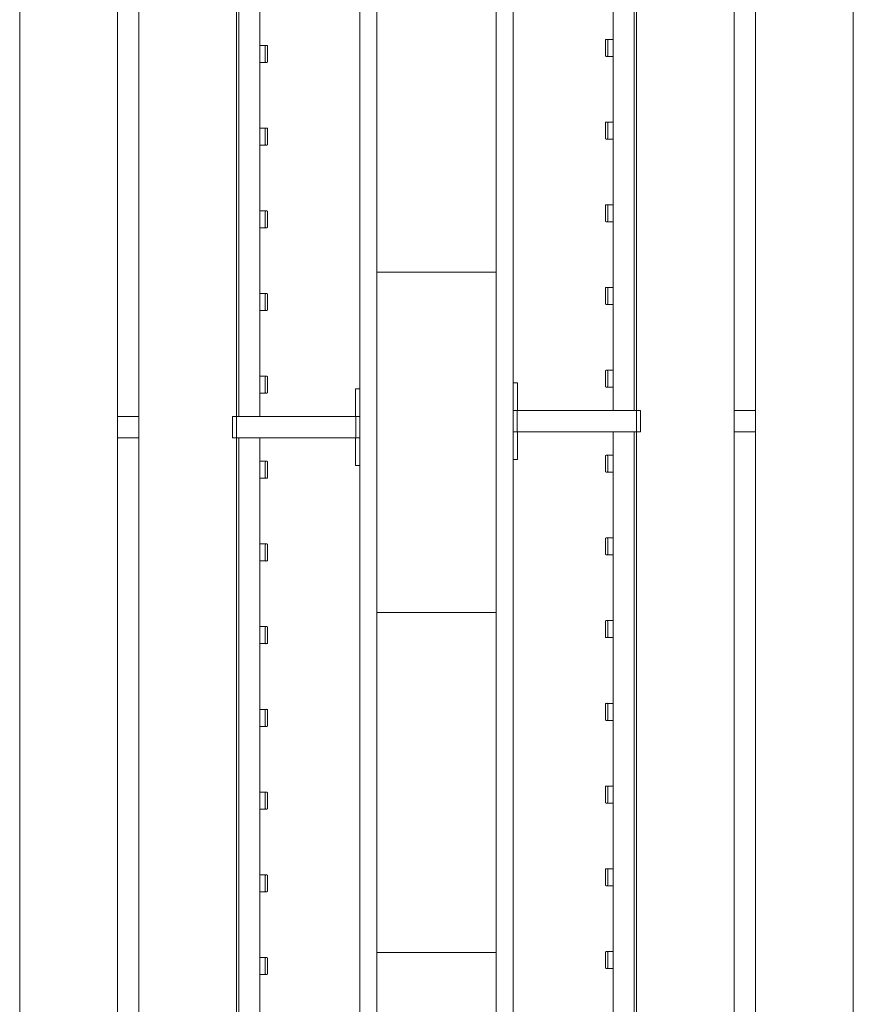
# Model space of a CAD drawing. Header units: millimetres. Extents: x 2016 to 102618, y -16590 to 68005.
# Tile 205 of 256: x 82010 to 82990, y 23390 to 24547. Entities that reach past the tile are written whole.
import ezdxf

# ---------------------------------------------------------------- set-up
doc = ezdxf.new("R2010")
doc.units = ezdxf.units.MM
for name, color, linetype, lineweight in [('A-WALL', 113, 'Continuous', 13), ('A-WALL-FNSH', 113, 'Continuous', 25), ('A-WALL-PATT', 111, 'Continuous', 25), ('I-FURN', 30, 'Continuous', 13)]:
    doc.layers.add(name, color=color, linetype=linetype, lineweight=lineweight)

# ---------------------------------------------------------------- blocks, each defined once
blk = doc.blocks.new('79_VCS_FU_zitbank_kleedkamers - 79_VCS_FU_zitbank_kleedkamers-V7-00 Begane grond')
at = {"layer": 'I-FURN'}
for p, q in [((1180, 0), (1180, -5.1)), ((1180, -5.1), (1212.5, -5.1)), ((1212.5, -5), (1212.5, 0)), ((1237.5, 0), (1212.5, 0)), ((1212.5, -145), (1212.5, -5)), ((1237.5, -5), (1212.5, -5)), ((1237.5, 0), (1237.5, -5)), ((1237.5, -5), (1237.5, -145)), ((1237.5, -5.1), (1270, -5.1)), ((1270, -5.1), (1270, 0)), ((776.1, -110.5), (776.1, -109.5)), ((776.1, -110.7), (776.1, -116.5)), ((795.1, -108.5), (777.1, -108.5)), ((777.1, -111.5), (795.1, -111.5)), ((796.1, -109.5), (796.1, -110.5)), ((796.1, -116.5), (796.1, -110.8)), ((873.3, -110.5), (873.3, -109.5)), ((873.3, -110.7), (873.3, -116.5)), ((892.4, -108.5), (874.3, -108.5)), ((874.3, -111.5), (892.4, -111.5)), ((893.3, -109.5), (893.3, -110.5)), ((893.3, -116.5), (893.3, -110.8)), ((970.6, -110.5), (970.6, -109.5)), ((970.6, -110.7), (970.6, -116.5)), ((989.6, -108.5), (971.5, -108.5)), ((971.6, -111.5), (989.6, -111.5)), ((990.6, -109.5), (990.6, -110.5)), ((990.6, -116.5), (990.6, -110.8)), ((1067.8, -110.5), (1067.8, -109.5)), ((1067.8, -110.7), (1067.8, -116.5)), ((1086.8, -108.5), (1068.8, -108.5)), ((1068.8, -111.5), (1086.8, -111.5)), ((1087.8, -109.5), (1087.8, -110.5)), ((1087.8, -116.5), (1087.8, -110.8)), ((1165, -110.5), (1165, -109.5)), ((1165, -110.7), (1165, -116.5)), ((1184, -108.5), (1166, -108.5)), ((1166, -111.5), (1184, -111.5)), ((1185, -109.5), (1185, -110.5)), ((1185, -116.5), (1185, -110.8)), ((1265, -110.5), (1265, -109.5)), ((1265, -110.7), (1265, -116.5)), ((1284, -108.5), (1266, -108.5)), ((1266, -111.5), (1284, -111.5)), ((1285, -109.5), (1285, -110.5)), ((1285, -116.5), (1285, -110.8)), ((1362.2, -110.5), (1362.2, -109.5)), ((1362.2, -110.7), (1362.2, -116.5)), ((1381.3, -108.5), (1363.2, -108.5)), ((1363.2, -111.5), (1381.3, -111.5)), ((1382.2, -109.5), (1382.2, -110.5)), ((1382.2, -116.5), (1382.2, -110.8)), ((1459.4, -110.5), (1459.4, -109.5)), ((1459.4, -110.7), (1459.4, -116.5)), ((1478.5, -108.5), (1460.4, -108.5)), ((1460.4, -111.5), (1478.5, -111.5)), ((1479.4, -109.5), (1479.4, -110.5)), ((1479.4, -116.5), (1479.4, -110.8)), ((1556.7, -110.5), (1556.7, -109.5)), ((1556.7, -110.7), (1556.7, -116.5)), ((1575.7, -108.5), (1557.6, -108.5)), ((1557.7, -111.5), (1575.7, -111.5)), ((1576.7, -109.5), (1576.7, -110.5)), ((1576.7, -116.5), (1576.7, -110.8)), ((1653.9, -110.5), (1653.9, -109.5)), ((1653.9, -110.7), (1653.9, -116.5)), ((1672.9, -108.5), (1654.9, -108.5)), ((1654.9, -111.5), (1672.9, -111.5)), ((1673.9, -109.5), (1673.9, -110.5)), ((1673.9, -116.5), (1673.9, -110.8)), ((1751.1, -110.5), (1751.1, -109.5)), ((1751.1, -110.7), (1751.1, -116.5)), ((1770.1, -108.5), (1752.1, -108.5)), ((1752.1, -111.5), (1770.1, -111.5)), ((1771.1, -109.5), (1771.1, -110.5)), ((1771.1, -116.5), (1771.1, -110.8)), ((1848.3, -110.5), (1848.3, -109.5)), ((1848.3, -110.7), (1848.3, -116.5)), ((1867.4, -108.5), (1849.3, -108.5)), ((1849.3, -111.5), (1867.4, -111.5)), ((1868.3, -109.5), (1868.3, -110.5)), ((1868.3, -116.5), (1868.3, -110.8)), ((262.5, -117.5), (1212.5, -117.5)), ((1237.5, -117.5), (2187.5, -117.5)), ((1212.5, -142.5), (262.5, -142.5)), ((1212.5, -145), (262.5, -145)), ((1212.5, -150), (1212.5, -145)), ((1237.5, -145), (1212.5, -145)), ((1237.5, -145), (1212.5, -145)), ((1237.5, -150), (1212.5, -150)), ((2187.5, -142.5), (1237.5, -142.5)), ((1237.5, -145), (1237.5, -150)), ((2187.5, -145), (1237.5, -145)), ((50, -260), (8250, -260)), ((1212.5, -285.2), (1212.5, -259.8)), ((1237.5, -259.8), (1237.5, -285.2)), ((8250, -285), (50, -285)), ((50, -400), (8250, -400))]:
    blk.add_line(p, q, dxfattribs=at)
at = {"layer": 'I-FURN', "flags": 128}
for points in [[(776.1, -117.5), (776.1, -117.4), (776.1, -117.3), (776.1, -117.2), (776.1, -117.1), (776.1, -117), (776.1, -117), (776.1, -116.9), (776.1, -116.8), (776.1, -116.7), (776.1, -116.6), (776.1, -116.5), (776.1, -116.4), (776.1, -116.3), (776.1, -116.3), (776.1, -116.2), (776.1, -116.1), (776.1, -116), (776.1, -116), (776.1, -115.9), (776.1, -115.8), (776.1, -115.8), (776.1, -115.7), (776.1, -115.7)], [(796.1, -115.7), (796.1, -115.7), (796.1, -115.8), (796.1, -115.8), (796.1, -115.9), (796.1, -116), (796.1, -116.1), (796.1, -116.1), (796.1, -116.2), (796.1, -116.3), (796.1, -116.4), (796.1, -116.4), (796.1, -116.5), (796.1, -116.6), (796.1, -116.7), (796.1, -116.8), (796.1, -116.9), (796.1, -117), (796.1, -117.1), (796.1, -117.2), (796.1, -117.3), (796.1, -117.4), (796.1, -117.5)], [(873.3, -117.5), (873.3, -117.4), (873.3, -117.3), (873.3, -117.2), (873.3, -117.1), (873.3, -117), (873.3, -117), (873.3, -116.9), (873.3, -116.8), (873.3, -116.7), (873.3, -116.6), (873.3, -116.5), (873.3, -116.4), (873.3, -116.3), (873.3, -116.3), (873.3, -116.2), (873.3, -116.1), (873.3, -116), (873.3, -116), (873.3, -115.9), (873.3, -115.8), (873.3, -115.8), (873.3, -115.7), (873.3, -115.7)], [(893.3, -115.7), (893.3, -115.7), (893.3, -115.8), (893.3, -115.8), (893.3, -115.9), (893.3, -116), (893.3, -116.1), (893.3, -116.1), (893.3, -116.2), (893.3, -116.3), (893.3, -116.4), (893.3, -116.4), (893.3, -116.5), (893.3, -116.6), (893.3, -116.7), (893.3, -116.8), (893.3, -116.9), (893.3, -117), (893.3, -117.1), (893.3, -117.2), (893.3, -117.3), (893.3, -117.4), (893.3, -117.5)], [(970.6, -117.5), (970.6, -117.4), (970.6, -117.3), (970.6, -117.2), (970.6, -117.1), (970.6, -117), (970.6, -117), (970.6, -116.9), (970.6, -116.8), (970.6, -116.7), (970.6, -116.6), (970.6, -116.5), (970.6, -116.4), (970.6, -116.3), (970.6, -116.3), (970.6, -116.2), (970.6, -116.1), (970.6, -116), (970.6, -116), (970.6, -115.9), (970.6, -115.8), (970.6, -115.8), (970.6, -115.7), (970.6, -115.7)], [(990.6, -115.7), (990.6, -115.7), (990.6, -115.8), (990.6, -115.8), (990.6, -115.9), (990.6, -116), (990.6, -116.1), (990.6, -116.1), (990.6, -116.2), (990.6, -116.3), (990.6, -116.4), (990.6, -116.4), (990.6, -116.5), (990.6, -116.6), (990.6, -116.7), (990.6, -116.8), (990.6, -116.9), (990.6, -117), (990.6, -117.1), (990.6, -117.2), (990.6, -117.3), (990.6, -117.4), (990.6, -117.5)], [(1067.8, -117.5), (1067.8, -117.4), (1067.8, -117.3), (1067.8, -117.2), (1067.8, -117.1), (1067.8, -117), (1067.8, -117), (1067.8, -116.9), (1067.8, -116.8), (1067.8, -116.7), (1067.8, -116.6), (1067.8, -116.5), (1067.8, -116.4), (1067.8, -116.3), (1067.8, -116.3), (1067.8, -116.2), (1067.8, -116.1), (1067.8, -116), (1067.8, -116), (1067.8, -115.9), (1067.8, -115.8), (1067.8, -115.8), (1067.8, -115.7), (1067.8, -115.7)], [(1087.8, -115.7), (1087.8, -115.7), (1087.8, -115.8), (1087.8, -115.8), (1087.8, -115.9), (1087.8, -116), (1087.8, -116.1), (1087.8, -116.1), (1087.8, -116.2), (1087.8, -116.3), (1087.8, -116.4), (1087.8, -116.4), (1087.8, -116.5), (1087.8, -116.6), (1087.8, -116.7), (1087.8, -116.8), (1087.8, -116.9), (1087.8, -117), (1087.8, -117.1), (1087.8, -117.2), (1087.8, -117.3), (1087.8, -117.4), (1087.8, -117.5)], [(1165, -117.5), (1165, -117.4), (1165, -117.3), (1165, -117.2), (1165, -117.1), (1165, -117), (1165, -117), (1165, -116.9), (1165, -116.8), (1165, -116.7), (1165, -116.6), (1165, -116.5), (1165, -116.4), (1165, -116.3), (1165, -116.3), (1165, -116.2), (1165, -116.1), (1165, -116), (1165, -116), (1165, -115.9), (1165, -115.8), (1165, -115.8), (1165, -115.7), (1165, -115.7)], [(1185, -115.7), (1185, -115.7), (1185, -115.8), (1185, -115.8), (1185, -115.9), (1185, -116), (1185, -116.1), (1185, -116.1), (1185, -116.2), (1185, -116.3), (1185, -116.4), (1185, -116.4), (1185, -116.5), (1185, -116.6), (1185, -116.7), (1185, -116.8), (1185, -116.9), (1185, -117), (1185, -117.1), (1185, -117.2), (1185, -117.3), (1185, -117.4), (1185, -117.5)], [(1265, -117.5), (1265, -117.4), (1265, -117.3), (1265, -117.2), (1265, -117.1), (1265, -117), (1265, -117), (1265, -116.9), (1265, -116.8), (1265, -116.7), (1265, -116.6), (1265, -116.5), (1265, -116.4), (1265, -116.3), (1265, -116.3), (1265, -116.2), (1265, -116.1), (1265, -116), (1265, -116), (1265, -115.9), (1265, -115.8), (1265, -115.8), (1265, -115.7), (1265, -115.7)], [(1285, -115.7), (1285, -115.7), (1285, -115.8), (1285, -115.8), (1285, -115.9), (1285, -116), (1285, -116.1), (1285, -116.1), (1285, -116.2), (1285, -116.3), (1285, -116.4), (1285, -116.4), (1285, -116.5), (1285, -116.6), (1285, -116.7), (1285, -116.8), (1285, -116.9), (1285, -117), (1285, -117.1), (1285, -117.2), (1285, -117.3), (1285, -117.4), (1285, -117.5)], [(1362.2, -117.5), (1362.2, -117.4), (1362.2, -117.3), (1362.2, -117.2), (1362.2, -117.1), (1362.2, -117), (1362.2, -117), (1362.2, -116.9), (1362.2, -116.8), (1362.2, -116.7), (1362.2, -116.6), (1362.2, -116.5), (1362.2, -116.4), (1362.2, -116.3), (1362.2, -116.3), (1362.2, -116.2), (1362.2, -116.1), (1362.2, -116), (1362.2, -116), (1362.2, -115.9), (1362.2, -115.8), (1362.2, -115.8), (1362.2, -115.7), (1362.2, -115.7)], [(1382.2, -115.7), (1382.2, -115.7), (1382.2, -115.8), (1382.2, -115.8), (1382.2, -115.9), (1382.2, -116), (1382.2, -116.1), (1382.2, -116.1), (1382.2, -116.2), (1382.2, -116.3), (1382.2, -116.4), (1382.2, -116.4), (1382.2, -116.5), (1382.2, -116.6), (1382.2, -116.7), (1382.2, -116.8), (1382.2, -116.9), (1382.2, -117), (1382.2, -117.1), (1382.2, -117.2), (1382.2, -117.3), (1382.2, -117.4), (1382.2, -117.5)], [(1459.4, -117.5), (1459.4, -117.4), (1459.4, -117.3), (1459.4, -117.2), (1459.4, -117.1), (1459.4, -117), (1459.4, -117), (1459.4, -116.9), (1459.4, -116.8), (1459.4, -116.7), (1459.4, -116.6), (1459.4, -116.5), (1459.4, -116.4), (1459.4, -116.3), (1459.4, -116.3), (1459.4, -116.2), (1459.4, -116.1), (1459.4, -116), (1459.4, -116), (1459.4, -115.9), (1459.4, -115.8), (1459.4, -115.8), (1459.4, -115.7), (1459.4, -115.7)], [(1479.4, -115.7), (1479.4, -115.7), (1479.4, -115.8), (1479.4, -115.8), (1479.4, -115.9), (1479.4, -116), (1479.4, -116.1), (1479.4, -116.1), (1479.4, -116.2), (1479.4, -116.3), (1479.4, -116.4), (1479.4, -116.4), (1479.4, -116.5), (1479.4, -116.6), (1479.4, -116.7), (1479.4, -116.8), (1479.4, -116.9), (1479.4, -117), (1479.4, -117.1), (1479.4, -117.2), (1479.4, -117.3), (1479.4, -117.4), (1479.4, -117.5)], [(1556.7, -117.5), (1556.7, -117.4), (1556.7, -117.3), (1556.7, -117.2), (1556.7, -117.1), (1556.7, -117), (1556.7, -117), (1556.7, -116.9), (1556.7, -116.8), (1556.7, -116.7), (1556.7, -116.6), (1556.7, -116.5), (1556.7, -116.4), (1556.7, -116.3), (1556.7, -116.3), (1556.7, -116.2), (1556.7, -116.1), (1556.7, -116), (1556.7, -116), (1556.7, -115.9), (1556.7, -115.8), (1556.7, -115.8), (1556.7, -115.7), (1556.7, -115.7)], [(1576.7, -115.7), (1576.7, -115.7), (1576.7, -115.8), (1576.7, -115.8), (1576.7, -115.9), (1576.7, -116), (1576.7, -116.1), (1576.7, -116.1), (1576.7, -116.2), (1576.7, -116.3), (1576.7, -116.4), (1576.7, -116.4), (1576.7, -116.5), (1576.7, -116.6), (1576.7, -116.7), (1576.7, -116.8), (1576.7, -116.9), (1576.7, -117), (1576.7, -117.1), (1576.7, -117.2), (1576.7, -117.3), (1576.7, -117.4), (1576.7, -117.5)], [(1653.9, -117.5), (1653.9, -117.4), (1653.9, -117.3), (1653.9, -117.2), (1653.9, -117.1), (1653.9, -117), (1653.9, -117), (1653.9, -116.9), (1653.9, -116.8), (1653.9, -116.7), (1653.9, -116.6), (1653.9, -116.5), (1653.9, -116.4), (1653.9, -116.3), (1653.9, -116.3), (1653.9, -116.2), (1653.9, -116.1), (1653.9, -116), (1653.9, -116), (1653.9, -115.9), (1653.9, -115.8), (1653.9, -115.8), (1653.9, -115.7), (1653.9, -115.7)], [(1673.9, -115.7), (1673.9, -115.7), (1673.9, -115.8), (1673.9, -115.8), (1673.9, -115.9), (1673.9, -116), (1673.9, -116.1), (1673.9, -116.1), (1673.9, -116.2), (1673.9, -116.3), (1673.9, -116.4), (1673.9, -116.4), (1673.9, -116.5), (1673.9, -116.6), (1673.9, -116.7), (1673.9, -116.8), (1673.9, -116.9), (1673.9, -117), (1673.9, -117.1), (1673.9, -117.2), (1673.9, -117.3), (1673.9, -117.4), (1673.9, -117.5)], [(1751.1, -117.5), (1751.1, -117.4), (1751.1, -117.3), (1751.1, -117.2), (1751.1, -117.1), (1751.1, -117), (1751.1, -117), (1751.1, -116.9), (1751.1, -116.8), (1751.1, -116.7), (1751.1, -116.6), (1751.1, -116.5), (1751.1, -116.4), (1751.1, -116.3), (1751.1, -116.3), (1751.1, -116.2), (1751.1, -116.1), (1751.1, -116), (1751.1, -116), (1751.1, -115.9), (1751.1, -115.8), (1751.1, -115.8), (1751.1, -115.7), (1751.1, -115.7)], [(1771.1, -115.7), (1771.1, -115.7), (1771.1, -115.8), (1771.1, -115.8), (1771.1, -115.9), (1771.1, -116), (1771.1, -116.1), (1771.1, -116.1), (1771.1, -116.2), (1771.1, -116.3), (1771.1, -116.4), (1771.1, -116.4), (1771.1, -116.5), (1771.1, -116.6), (1771.1, -116.7), (1771.1, -116.8), (1771.1, -116.9), (1771.1, -117), (1771.1, -117.1), (1771.1, -117.2), (1771.1, -117.3), (1771.1, -117.4), (1771.1, -117.5)], [(1848.3, -117.5), (1848.3, -117.4), (1848.3, -117.3), (1848.3, -117.2), (1848.3, -117.1), (1848.3, -117), (1848.3, -117), (1848.3, -116.9), (1848.3, -116.8), (1848.3, -116.7), (1848.3, -116.6), (1848.3, -116.5), (1848.3, -116.4), (1848.3, -116.3), (1848.3, -116.3), (1848.3, -116.2), (1848.3, -116.1), (1848.3, -116), (1848.3, -116), (1848.3, -115.9), (1848.3, -115.8), (1848.3, -115.8), (1848.3, -115.7), (1848.3, -115.7)], [(1868.3, -115.7), (1868.3, -115.7), (1868.3, -115.8), (1868.3, -115.8), (1868.3, -115.9), (1868.3, -116), (1868.3, -116.1), (1868.3, -116.1), (1868.3, -116.2), (1868.3, -116.3), (1868.3, -116.4), (1868.3, -116.4), (1868.3, -116.5), (1868.3, -116.6), (1868.3, -116.7), (1868.3, -116.8), (1868.3, -116.9), (1868.3, -117), (1868.3, -117.1), (1868.3, -117.2), (1868.3, -117.3), (1868.3, -117.4), (1868.3, -117.5)]]:
    blk.add_lwpolyline(points, dxfattribs=at)
at = {"layer": 'I-FURN'}
for centre, radius, start, end in [((777.1, -109.5), 0.978, 90, 180), ((777.1, -110.5), 1, 180, 270), ((795.1, -109.5), 0.966, 0, 90), ((795.1, -110.5), 0.962, 270, 360), ((874.3, -109.5), 0.978, 90, 180), ((874.3, -110.5), 1, 180, 270), ((892.4, -109.5), 0.966, 0, 90), ((892.4, -110.5), 0.962, 270, 360), ((971.5, -109.5), 0.978, 90, 180), ((971.6, -110.5), 1, 180, 270), ((989.6, -109.5), 0.966, 0, 90), ((989.6, -110.5), 0.962, 270, 360), ((1068.8, -109.5), 0.978, 90, 180), ((1068.8, -110.5), 1, 180, 270), ((1086.8, -109.5), 0.966, 0, 90), ((1086.8, -110.5), 0.962, 270, 360), ((1166, -109.5), 0.978, 90, 180), ((1166, -110.5), 1, 180, 270), ((1184, -109.5), 0.966, 0, 90), ((1184, -110.5), 0.962, 270, 360), ((1266, -109.5), 0.978, 90, 180), ((1266, -110.5), 1, 180, 270), ((1284, -109.5), 0.966, 0, 90), ((1284, -110.5), 0.962, 270, 360), ((1363.2, -109.5), 0.978, 90, 180), ((1363.2, -110.5), 1, 180, 270), ((1381.3, -109.5), 0.966, 0, 90), ((1381.3, -110.5), 0.962, 270, 360), ((1460.4, -109.5), 0.978, 90, 180), ((1460.4, -110.5), 1, 180, 270), ((1478.5, -109.5), 0.966, 0, 90), ((1478.5, -110.5), 0.962, 270, 360), ((1557.6, -109.5), 0.978, 90, 180), ((1557.7, -110.5), 1, 180, 270), ((1575.7, -109.5), 0.966, 0, 90), ((1575.7, -110.5), 0.962, 270, 360), ((1654.9, -109.5), 0.978, 90, 180), ((1654.9, -110.5), 1, 180, 270), ((1672.9, -109.5), 0.966, 0, 90), ((1672.9, -110.5), 0.962, 270, 360), ((1752.1, -109.5), 0.978, 90, 180), ((1752.1, -110.5), 1, 180, 270), ((1770.1, -109.5), 0.966, 0, 90), ((1770.1, -110.5), 0.962, 270, 360), ((1849.3, -109.5), 0.978, 90, 180), ((1849.3, -110.5), 1, 180, 270), ((1867.4, -109.5), 0.966, 0, 90), ((1867.4, -110.5), 0.962, 270, 360)]:
    blk.add_arc(centre, radius, start, end, dxfattribs=at)
for centre, major_axis, start_param, end_param in [((777.1, -109.5), (0.978, 0), 1.570796, 3.140513), ((777.1, -110.5), (1, 0), 3.142593, 4.712389), ((795.1, -109.5), (0.966, 0), 0.001117, 1.570796), ((795.1, -110.5), (0.962, 0), 4.712389, 6.282063), ((874.3, -109.5), (0.978, 0), 1.570796, 3.140513), ((874.3, -110.5), (1, 0), 3.142593, 4.712389), ((892.4, -109.5), (-0.966, 0), 3.14271, 4.712389), ((892.4, -110.5), (0.962, 0), 4.712389, 6.282063), ((971.5, -109.5), (0.978, 0), 1.570796, 3.140513), ((971.6, -110.5), (1, 0), 3.142593, 4.712389), ((989.6, -109.5), (0.966, 0), 0.001117, 1.570796), ((989.6, -110.5), (0.962, 0), 4.712389, 6.282063), ((1068.8, -109.5), (0.978, 0), 1.570796, 3.140513), ((1068.8, -110.5), (1, 0), 3.142593, 4.712389), ((1086.8, -109.5), (-0.966, 0), 3.14271, 4.712389), ((1086.8, -110.5), (0.962, 0), 4.712389, 6.282063), ((1166, -109.5), (0.978, 0), 1.570796, 3.140513), ((1166, -110.5), (1, 0), 3.142593, 4.712389), ((1184, -109.5), (0.966, 0), 0.001117, 1.570796), ((1184, -110.5), (0.962, 0), 4.712389, 6.282063), ((1266, -109.5), (0.978, 0), 1.570796, 3.140513), ((1266, -110.5), (1, 0), 3.142593, 4.712389), ((1284, -109.5), (-0.966, 0), 3.14271, 4.712389), ((1284, -110.5), (0.962, 0), 4.712389, 6.282063), ((1363.2, -109.5), (0.978, 0), 1.570796, 3.140513), ((1363.2, -110.5), (1, 0), 3.142593, 4.712389), ((1381.3, -109.5), (-0.966, 0), 3.14271, 4.712389), ((1381.3, -110.5), (0.962, 0), 4.712389, 6.282063), ((1460.4, -109.5), (0.978, 0), 1.570796, 3.140513), ((1460.4, -110.5), (1, 0), 3.142593, 4.712389), ((1478.5, -109.5), (0.966, 0), 0.001117, 1.570796), ((1478.5, -110.5), (0.962, 0), 4.712389, 6.282063), ((1557.6, -109.5), (0.978, 0), 1.570796, 3.140513), ((1557.7, -110.5), (1, 0), 3.142593, 4.712389), ((1575.7, -109.5), (-0.966, 0), 3.14271, 4.712389), ((1575.7, -110.5), (0.962, 0), 4.712389, 6.282063), ((1654.9, -109.5), (0.978, 0), 1.570796, 3.140513), ((1654.9, -110.5), (1, 0), 3.142593, 4.712389), ((1672.9, -109.5), (-0.966, 0), 3.14271, 4.712389), ((1672.9, -110.5), (0.962, 0), 4.712389, 6.282063), ((1752.1, -109.5), (0.978, 0), 1.570796, 3.140513), ((1752.1, -110.5), (1, 0), 3.142593, 4.712389), ((1770.1, -109.5), (-0.966, 0), 3.14271, 4.712389), ((1770.1, -110.5), (0.962, 0), 4.712389, 6.282063), ((1849.3, -109.5), (0.978, 0), 1.570796, 3.140513), ((1849.3, -110.5), (1, 0), 3.142593, 4.712389), ((1867.4, -109.5), (-0.966, 0), 3.14271, 4.712389), ((1867.4, -110.5), (0.962, 0), 4.712389, 6.282063)]:
    blk.add_ellipse(centre, major_axis=major_axis, ratio=0.997927, start_param=start_param, end_param=end_param, dxfattribs=at)
blk = doc.blocks.new('79_VCS_FU_zitbank_kleedkamers - 79_VCS_FU_zitbank_kleedkamers-4609168-00 Begane grond')
at = {"layer": 'I-FURN'}
for p, q in [((7030, 0), (7030, -5.1)), ((7030, -5.1), (7062.5, -5.1)), ((7062.5, -5), (7062.5, 0)), ((7087.5, 0), (7062.5, 0)), ((7062.5, -145), (7062.5, -5)), ((7087.5, -5), (7062.5, -5)), ((7087.5, 0), (7087.5, -5)), ((7087.5, -5), (7087.5, -145)), ((7087.5, -5.1), (7120, -5.1)), ((7120, -5.1), (7120, 0)), ((6431.7, -110.5), (6431.7, -109.5)), ((6431.7, -110.7), (6431.7, -116.5)), ((6450.7, -108.5), (6432.6, -108.5)), ((6432.7, -111.5), (6450.7, -111.5)), ((6451.7, -109.5), (6451.7, -110.5)), ((6451.7, -116.5), (6451.7, -110.8)), ((6528.9, -110.5), (6528.9, -109.5)), ((6528.9, -110.7), (6528.9, -116.5)), ((6547.9, -108.5), (6529.9, -108.5)), ((6529.9, -111.5), (6547.9, -111.5)), ((6548.9, -109.5), (6548.9, -110.5)), ((6548.9, -116.5), (6548.9, -110.8)), ((6626.1, -110.5), (6626.1, -109.5)), ((6626.1, -110.7), (6626.1, -116.5)), ((6645.1, -108.5), (6627.1, -108.5)), ((6627.1, -111.5), (6645.1, -111.5)), ((6646.1, -109.5), (6646.1, -110.5)), ((6646.1, -116.5), (6646.1, -110.8)), ((6723.3, -110.5), (6723.3, -109.5)), ((6723.3, -110.7), (6723.3, -116.5)), ((6742.4, -108.5), (6724.3, -108.5)), ((6724.3, -111.5), (6742.4, -111.5)), ((6743.3, -109.5), (6743.3, -110.5)), ((6743.3, -116.5), (6743.3, -110.8)), ((6820.6, -110.5), (6820.6, -109.5)), ((6820.6, -110.7), (6820.6, -116.5)), ((6839.6, -108.5), (6821.5, -108.5)), ((6821.6, -111.5), (6839.6, -111.5)), ((6840.6, -109.5), (6840.6, -110.5)), ((6840.6, -116.5), (6840.6, -110.8)), ((6917.8, -110.5), (6917.8, -109.5)), ((6917.8, -110.7), (6917.8, -116.5)), ((6936.8, -108.5), (6918.8, -108.5)), ((6918.8, -111.5), (6936.8, -111.5)), ((6937.8, -109.5), (6937.8, -110.5)), ((6937.8, -116.5), (6937.8, -110.8)), ((7015, -110.5), (7015, -109.5)), ((7015, -110.7), (7015, -116.5)), ((7034, -108.5), (7016, -108.5)), ((7016, -111.5), (7034, -111.5)), ((7035, -109.5), (7035, -110.5)), ((7035, -116.5), (7035, -110.8)), ((7115, -110.5), (7115, -109.5)), ((7115, -110.7), (7115, -116.5)), ((7134, -108.5), (7116, -108.5)), ((7116, -111.5), (7134, -111.5)), ((7135, -109.5), (7135, -110.5)), ((7135, -116.5), (7135, -110.8)), ((7212.2, -110.5), (7212.2, -109.5)), ((7212.2, -110.7), (7212.2, -116.5)), ((7231.3, -108.5), (7213.2, -108.5)), ((7213.2, -111.5), (7231.3, -111.5)), ((7232.2, -109.5), (7232.2, -110.5)), ((7232.2, -116.5), (7232.2, -110.8)), ((7309.4, -110.5), (7309.4, -109.5)), ((7309.4, -110.7), (7309.4, -116.5)), ((7328.5, -108.5), (7310.4, -108.5)), ((7310.4, -111.5), (7328.5, -111.5)), ((7329.4, -109.5), (7329.4, -110.5)), ((7329.4, -116.5), (7329.4, -110.8)), ((7406.7, -110.5), (7406.7, -109.5)), ((7406.7, -110.7), (7406.7, -116.5)), ((7425.7, -108.5), (7407.6, -108.5)), ((7407.7, -111.5), (7425.7, -111.5)), ((7426.7, -109.5), (7426.7, -110.5)), ((7426.7, -116.5), (7426.7, -110.8)), ((7503.9, -110.5), (7503.9, -109.5)), ((7503.9, -110.7), (7503.9, -116.5)), ((7522.9, -108.5), (7504.9, -108.5)), ((7504.9, -111.5), (7522.9, -111.5)), ((7523.9, -109.5), (7523.9, -110.5)), ((7523.9, -116.5), (7523.9, -110.8)), ((6112.5, -117.5), (7062.5, -117.5)), ((7087.5, -117.5), (8037.5, -117.5)), ((7062.5, -142.5), (6112.5, -142.5)), ((7062.5, -145), (6112.5, -145)), ((7062.5, -150), (7062.5, -145)), ((7087.5, -145), (7062.5, -145)), ((7087.5, -145), (7062.5, -145)), ((7087.5, -150), (7062.5, -150)), ((8037.5, -142.5), (7087.5, -142.5)), ((7087.5, -145), (7087.5, -150)), ((8037.5, -145), (7087.5, -145)), ((50, -260), (8250, -260)), ((7062.5, -285.2), (7062.5, -259.8)), ((7087.5, -259.8), (7087.5, -285.2)), ((8250, -285), (50, -285)), ((50, -400), (8250, -400))]:
    blk.add_line(p, q, dxfattribs=at)
at = {"layer": 'I-FURN', "flags": 128}
for points in [[(6431.7, -117.5), (6431.7, -117.4), (6431.7, -117.3), (6431.7, -117.2), (6431.7, -117.1), (6431.7, -117), (6431.7, -117), (6431.7, -116.9), (6431.7, -116.8), (6431.7, -116.7), (6431.7, -116.6), (6431.7, -116.5), (6431.7, -116.4), (6431.7, -116.3), (6431.7, -116.3), (6431.7, -116.2), (6431.7, -116.1), (6431.7, -116), (6431.7, -116), (6431.7, -115.9), (6431.7, -115.8), (6431.7, -115.8), (6431.7, -115.7), (6431.7, -115.7)], [(6451.7, -115.7), (6451.7, -115.7), (6451.7, -115.8), (6451.7, -115.8), (6451.7, -115.9), (6451.7, -116), (6451.7, -116.1), (6451.7, -116.1), (6451.7, -116.2), (6451.7, -116.3), (6451.7, -116.4), (6451.7, -116.4), (6451.7, -116.5), (6451.7, -116.6), (6451.7, -116.7), (6451.7, -116.8), (6451.7, -116.9), (6451.7, -117), (6451.7, -117.1), (6451.7, -117.2), (6451.7, -117.3), (6451.7, -117.4), (6451.7, -117.5)], [(6528.9, -117.5), (6528.9, -117.4), (6528.9, -117.3), (6528.9, -117.2), (6528.9, -117.1), (6528.9, -117), (6528.9, -117), (6528.9, -116.9), (6528.9, -116.8), (6528.9, -116.7), (6528.9, -116.6), (6528.9, -116.5), (6528.9, -116.4), (6528.9, -116.3), (6528.9, -116.3), (6528.9, -116.2), (6528.9, -116.1), (6528.9, -116), (6528.9, -116), (6528.9, -115.9), (6528.9, -115.8), (6528.9, -115.8), (6528.9, -115.7), (6528.9, -115.7)], [(6548.9, -115.7), (6548.9, -115.7), (6548.9, -115.8), (6548.9, -115.8), (6548.9, -115.9), (6548.9, -116), (6548.9, -116.1), (6548.9, -116.1), (6548.9, -116.2), (6548.9, -116.3), (6548.9, -116.4), (6548.9, -116.4), (6548.9, -116.5), (6548.9, -116.6), (6548.9, -116.7), (6548.9, -116.8), (6548.9, -116.9), (6548.9, -117), (6548.9, -117.1), (6548.9, -117.2), (6548.9, -117.3), (6548.9, -117.4), (6548.9, -117.5)], [(6626.1, -117.5), (6626.1, -117.4), (6626.1, -117.3), (6626.1, -117.2), (6626.1, -117.1), (6626.1, -117), (6626.1, -117), (6626.1, -116.9), (6626.1, -116.8), (6626.1, -116.7), (6626.1, -116.6), (6626.1, -116.5), (6626.1, -116.4), (6626.1, -116.3), (6626.1, -116.3), (6626.1, -116.2), (6626.1, -116.1), (6626.1, -116), (6626.1, -116), (6626.1, -115.9), (6626.1, -115.8), (6626.1, -115.8), (6626.1, -115.7), (6626.1, -115.7)], [(6646.1, -115.7), (6646.1, -115.7), (6646.1, -115.8), (6646.1, -115.8), (6646.1, -115.9), (6646.1, -116), (6646.1, -116.1), (6646.1, -116.1), (6646.1, -116.2), (6646.1, -116.3), (6646.1, -116.4), (6646.1, -116.4), (6646.1, -116.5), (6646.1, -116.6), (6646.1, -116.7), (6646.1, -116.8), (6646.1, -116.9), (6646.1, -117), (6646.1, -117.1), (6646.1, -117.2), (6646.1, -117.3), (6646.1, -117.4), (6646.1, -117.5)], [(6723.3, -117.5), (6723.3, -117.4), (6723.3, -117.3), (6723.3, -117.2), (6723.3, -117.1), (6723.3, -117), (6723.3, -117), (6723.3, -116.9), (6723.3, -116.8), (6723.3, -116.7), (6723.3, -116.6), (6723.3, -116.5), (6723.3, -116.4), (6723.3, -116.3), (6723.3, -116.3), (6723.3, -116.2), (6723.3, -116.1), (6723.3, -116), (6723.3, -116), (6723.3, -115.9), (6723.3, -115.8), (6723.3, -115.8), (6723.3, -115.7), (6723.3, -115.7)], [(6743.3, -115.7), (6743.3, -115.7), (6743.3, -115.8), (6743.3, -115.8), (6743.3, -115.9), (6743.3, -116), (6743.3, -116.1), (6743.3, -116.1), (6743.3, -116.2), (6743.3, -116.3), (6743.3, -116.4), (6743.3, -116.4), (6743.3, -116.5), (6743.3, -116.6), (6743.3, -116.7), (6743.3, -116.8), (6743.3, -116.9), (6743.3, -117), (6743.3, -117.1), (6743.3, -117.2), (6743.3, -117.3), (6743.3, -117.4), (6743.3, -117.5)], [(6820.6, -117.5), (6820.6, -117.4), (6820.6, -117.3), (6820.6, -117.2), (6820.6, -117.1), (6820.6, -117), (6820.6, -117), (6820.6, -116.9), (6820.6, -116.8), (6820.6, -116.7), (6820.6, -116.6), (6820.6, -116.5), (6820.6, -116.4), (6820.6, -116.3), (6820.6, -116.3), (6820.6, -116.2), (6820.6, -116.1), (6820.6, -116), (6820.6, -116), (6820.6, -115.9), (6820.6, -115.8), (6820.6, -115.8), (6820.6, -115.7), (6820.6, -115.7)], [(6840.6, -115.7), (6840.6, -115.7), (6840.6, -115.8), (6840.6, -115.8), (6840.6, -115.9), (6840.6, -116), (6840.6, -116.1), (6840.6, -116.1), (6840.6, -116.2), (6840.6, -116.3), (6840.6, -116.4), (6840.6, -116.4), (6840.6, -116.5), (6840.6, -116.6), (6840.6, -116.7), (6840.6, -116.8), (6840.6, -116.9), (6840.6, -117), (6840.6, -117.1), (6840.6, -117.2), (6840.6, -117.3), (6840.6, -117.4), (6840.6, -117.5)], [(6917.8, -117.5), (6917.8, -117.4), (6917.8, -117.3), (6917.8, -117.2), (6917.8, -117.1), (6917.8, -117), (6917.8, -117), (6917.8, -116.9), (6917.8, -116.8), (6917.8, -116.7), (6917.8, -116.6), (6917.8, -116.5), (6917.8, -116.4), (6917.8, -116.3), (6917.8, -116.3), (6917.8, -116.2), (6917.8, -116.1), (6917.8, -116), (6917.8, -116), (6917.8, -115.9), (6917.8, -115.8), (6917.8, -115.8), (6917.8, -115.7), (6917.8, -115.7)], [(6937.8, -115.7), (6937.8, -115.7), (6937.8, -115.8), (6937.8, -115.8), (6937.8, -115.9), (6937.8, -116), (6937.8, -116.1), (6937.8, -116.1), (6937.8, -116.2), (6937.8, -116.3), (6937.8, -116.4), (6937.8, -116.4), (6937.8, -116.5), (6937.8, -116.6), (6937.8, -116.7), (6937.8, -116.8), (6937.8, -116.9), (6937.8, -117), (6937.8, -117.1), (6937.8, -117.2), (6937.8, -117.3), (6937.8, -117.4), (6937.8, -117.5)], [(7015, -117.5), (7015, -117.4), (7015, -117.3), (7015, -117.2), (7015, -117.1), (7015, -117), (7015, -117), (7015, -116.9), (7015, -116.8), (7015, -116.7), (7015, -116.6), (7015, -116.5), (7015, -116.4), (7015, -116.3), (7015, -116.3), (7015, -116.2), (7015, -116.1), (7015, -116), (7015, -116), (7015, -115.9), (7015, -115.8), (7015, -115.8), (7015, -115.7), (7015, -115.7)], [(7035, -115.7), (7035, -115.7), (7035, -115.8), (7035, -115.8), (7035, -115.9), (7035, -116), (7035, -116.1), (7035, -116.1), (7035, -116.2), (7035, -116.3), (7035, -116.4), (7035, -116.4), (7035, -116.5), (7035, -116.6), (7035, -116.7), (7035, -116.8), (7035, -116.9), (7035, -117), (7035, -117.1), (7035, -117.2), (7035, -117.3), (7035, -117.4), (7035, -117.5)], [(7115, -117.5), (7115, -117.4), (7115, -117.3), (7115, -117.2), (7115, -117.1), (7115, -117), (7115, -117), (7115, -116.9), (7115, -116.8), (7115, -116.7), (7115, -116.6), (7115, -116.5), (7115, -116.4), (7115, -116.3), (7115, -116.3), (7115, -116.2), (7115, -116.1), (7115, -116), (7115, -116), (7115, -115.9), (7115, -115.8), (7115, -115.8), (7115, -115.7), (7115, -115.7)], [(7135, -115.7), (7135, -115.7), (7135, -115.8), (7135, -115.8), (7135, -115.9), (7135, -116), (7135, -116.1), (7135, -116.1), (7135, -116.2), (7135, -116.3), (7135, -116.4), (7135, -116.4), (7135, -116.5), (7135, -116.6), (7135, -116.7), (7135, -116.8), (7135, -116.9), (7135, -117), (7135, -117.1), (7135, -117.2), (7135, -117.3), (7135, -117.4), (7135, -117.5)], [(7212.2, -117.5), (7212.2, -117.4), (7212.2, -117.3), (7212.2, -117.2), (7212.2, -117.1), (7212.2, -117), (7212.2, -117), (7212.2, -116.9), (7212.2, -116.8), (7212.2, -116.7), (7212.2, -116.6), (7212.2, -116.5), (7212.2, -116.4), (7212.2, -116.3), (7212.2, -116.3), (7212.2, -116.2), (7212.2, -116.1), (7212.2, -116), (7212.2, -116), (7212.2, -115.9), (7212.2, -115.8), (7212.2, -115.8), (7212.2, -115.7), (7212.2, -115.7)], [(7232.2, -115.7), (7232.2, -115.7), (7232.2, -115.8), (7232.2, -115.8), (7232.2, -115.9), (7232.2, -116), (7232.2, -116.1), (7232.2, -116.1), (7232.2, -116.2), (7232.2, -116.3), (7232.2, -116.4), (7232.2, -116.4), (7232.2, -116.5), (7232.2, -116.6), (7232.2, -116.7), (7232.2, -116.8), (7232.2, -116.9), (7232.2, -117), (7232.2, -117.1), (7232.2, -117.2), (7232.2, -117.3), (7232.2, -117.4), (7232.2, -117.5)], [(7309.4, -117.5), (7309.4, -117.4), (7309.4, -117.3), (7309.4, -117.2), (7309.4, -117.1), (7309.4, -117), (7309.4, -117), (7309.4, -116.9), (7309.4, -116.8), (7309.4, -116.7), (7309.4, -116.6), (7309.4, -116.5), (7309.4, -116.4), (7309.4, -116.3), (7309.4, -116.3), (7309.4, -116.2), (7309.4, -116.1), (7309.4, -116), (7309.4, -116), (7309.4, -115.9), (7309.4, -115.8), (7309.4, -115.8), (7309.4, -115.7), (7309.4, -115.7)], [(7329.4, -115.7), (7329.4, -115.7), (7329.4, -115.8), (7329.4, -115.8), (7329.4, -115.9), (7329.4, -116), (7329.4, -116.1), (7329.4, -116.1), (7329.4, -116.2), (7329.4, -116.3), (7329.4, -116.4), (7329.4, -116.4), (7329.4, -116.5), (7329.4, -116.6), (7329.4, -116.7), (7329.4, -116.8), (7329.4, -116.9), (7329.4, -117), (7329.4, -117.1), (7329.4, -117.2), (7329.4, -117.3), (7329.4, -117.4), (7329.4, -117.5)], [(7406.7, -117.5), (7406.7, -117.4), (7406.7, -117.3), (7406.7, -117.2), (7406.7, -117.1), (7406.7, -117), (7406.7, -117), (7406.7, -116.9), (7406.7, -116.8), (7406.7, -116.7), (7406.7, -116.6), (7406.7, -116.5), (7406.7, -116.4), (7406.7, -116.3), (7406.7, -116.3), (7406.7, -116.2), (7406.7, -116.1), (7406.7, -116), (7406.7, -116), (7406.7, -115.9), (7406.7, -115.8), (7406.7, -115.8), (7406.7, -115.7), (7406.7, -115.7)], [(7426.7, -115.7), (7426.7, -115.7), (7426.7, -115.8), (7426.7, -115.8), (7426.7, -115.9), (7426.7, -116), (7426.7, -116.1), (7426.7, -116.1), (7426.7, -116.2), (7426.7, -116.3), (7426.7, -116.4), (7426.7, -116.4), (7426.7, -116.5), (7426.7, -116.6), (7426.7, -116.7), (7426.7, -116.8), (7426.7, -116.9), (7426.7, -117), (7426.7, -117.1), (7426.7, -117.2), (7426.7, -117.3), (7426.7, -117.4), (7426.7, -117.5)], [(7503.9, -117.5), (7503.9, -117.4), (7503.9, -117.3), (7503.9, -117.2), (7503.9, -117.1), (7503.9, -117), (7503.9, -117), (7503.9, -116.9), (7503.9, -116.8), (7503.9, -116.7), (7503.9, -116.6), (7503.9, -116.5), (7503.9, -116.4), (7503.9, -116.3), (7503.9, -116.3), (7503.9, -116.2), (7503.9, -116.1), (7503.9, -116), (7503.9, -116), (7503.9, -115.9), (7503.9, -115.8), (7503.9, -115.8), (7503.9, -115.7), (7503.9, -115.7)], [(7523.9, -115.7), (7523.9, -115.7), (7523.9, -115.8), (7523.9, -115.8), (7523.9, -115.9), (7523.9, -116), (7523.9, -116.1), (7523.9, -116.1), (7523.9, -116.2), (7523.9, -116.3), (7523.9, -116.4), (7523.9, -116.4), (7523.9, -116.5), (7523.9, -116.6), (7523.9, -116.7), (7523.9, -116.8), (7523.9, -116.9), (7523.9, -117), (7523.9, -117.1), (7523.9, -117.2), (7523.9, -117.3), (7523.9, -117.4), (7523.9, -117.5)]]:
    blk.add_lwpolyline(points, dxfattribs=at)
at = {"layer": 'I-FURN'}
for centre, radius, start, end in [((6432.6, -109.5), 0.978, 90, 180), ((6432.7, -110.5), 1, 180, 270), ((6450.7, -109.5), 0.966, 0, 90), ((6450.7, -110.5), 0.962, 270, 360), ((6529.9, -109.5), 0.978, 90, 180), ((6529.9, -110.5), 1, 180, 270), ((6547.9, -109.5), 0.966, 0, 90), ((6547.9, -110.5), 0.962, 270, 360), ((6627.1, -109.5), 0.978, 90, 180), ((6627.1, -110.5), 1, 180, 270), ((6645.1, -109.5), 0.966, 0, 90), ((6645.1, -110.5), 0.962, 270, 360), ((6724.3, -109.5), 0.978, 90, 180), ((6724.3, -110.5), 1, 180, 270), ((6742.4, -109.5), 0.966, 0, 90), ((6742.4, -110.5), 0.962, 270, 360), ((6821.5, -109.5), 0.978, 90, 180), ((6821.6, -110.5), 1, 180, 270), ((6839.6, -109.5), 0.966, 0, 90), ((6839.6, -110.5), 0.962, 270, 360), ((6918.8, -109.5), 0.978, 90, 180), ((6918.8, -110.5), 1, 180, 270), ((6936.8, -109.5), 0.966, 0, 90), ((6936.8, -110.5), 0.962, 270, 360), ((7016, -109.5), 0.978, 90, 180), ((7016, -110.5), 1, 180, 270), ((7034, -109.5), 0.966, 0, 90), ((7034, -110.5), 0.962, 270, 360), ((7116, -109.5), 0.978, 90, 180), ((7116, -110.5), 1, 180, 270), ((7134, -109.5), 0.966, 0, 90), ((7134, -110.5), 0.962, 270, 360), ((7213.2, -109.5), 0.978, 90, 180), ((7213.2, -110.5), 1, 180, 270), ((7231.3, -109.5), 0.966, 0, 90), ((7231.3, -110.5), 0.962, 270, 360), ((7310.4, -109.5), 0.978, 90, 180), ((7310.4, -110.5), 1, 180, 270), ((7328.5, -109.5), 0.966, 0, 90), ((7328.5, -110.5), 0.962, 270, 360), ((7407.6, -109.5), 0.978, 90, 180), ((7407.7, -110.5), 1, 180, 270), ((7425.7, -109.5), 0.966, 0, 90), ((7425.7, -110.5), 0.962, 270, 360), ((7504.9, -109.5), 0.978, 90, 180), ((7504.9, -110.5), 1, 180, 270), ((7522.9, -109.5), 0.966, 0, 90), ((7522.9, -110.5), 0.962, 270, 360)]:
    blk.add_arc(centre, radius, start, end, dxfattribs=at)
for centre, major_axis, start_param, end_param in [((6432.6, -109.5), (0.978, 0), 1.570796, 3.140513), ((6432.7, -110.5), (-1, 0), 0.001, 1.570796), ((6450.7, -109.5), (0.966, 0), 0.001117, 1.570796), ((6450.7, -110.5), (0.962, 0), 4.712389, 6.282063), ((6529.9, -109.5), (0.978, 0), 1.570796, 3.140513), ((6529.9, -110.5), (-1, 0), 0.001, 1.570796), ((6547.9, -109.5), (0.966, 0), 0.001117, 1.570796), ((6547.9, -110.5), (0.962, 0), 4.712389, 6.282063), ((6627.1, -109.5), (0.978, 0), 1.570796, 3.140513), ((6627.1, -110.5), (-1, 0), 0.001, 1.570796), ((6645.1, -109.5), (-0.966, 0), 3.14271, 4.712389), ((6645.1, -110.5), (0.962, 0), 4.712389, 6.282063), ((6724.3, -109.5), (0.978, 0), 1.570796, 3.140513), ((6724.3, -110.5), (-1, 0), 0.001, 1.570796), ((6742.4, -109.5), (0.966, 0), 0.001117, 1.570796), ((6742.4, -110.5), (0.962, 0), 4.712389, 6.282063), ((6821.5, -109.5), (0.978, 0), 1.570796, 3.140513), ((6821.6, -110.5), (-1, 0), 0.001, 1.570796), ((6839.6, -109.5), (0.966, 0), 0.001117, 1.570796), ((6839.6, -110.5), (0.962, 0), 4.712389, 6.282063), ((6918.8, -109.5), (0.978, 0), 1.570796, 3.140513), ((6918.8, -110.5), (-1, 0), 0.001, 1.570796), ((6936.8, -109.5), (0.966, 0), 0.001117, 1.570796), ((6936.8, -110.5), (0.962, 0), 4.712389, 6.282063), ((7016, -109.5), (0.978, 0), 1.570796, 3.140513), ((7016, -110.5), (-1, 0), 0.001, 1.570796), ((7034, -109.5), (0.966, 0), 0.001117, 1.570796), ((7034, -110.5), (0.962, 0), 4.712389, 6.282063), ((7116, -109.5), (0.978, 0), 1.570796, 3.140513), ((7116, -110.5), (1, 0), 3.142593, 4.712389), ((7134, -109.5), (0.966, 0), 0.001117, 1.570796), ((7134, -110.5), (0.962, 0), 4.712389, 6.282063), ((7213.2, -109.5), (0.978, 0), 1.570796, 3.140513), ((7213.2, -110.5), (-1, 0), 0.001, 1.570796), ((7231.3, -109.5), (0.966, 0), 0.001117, 1.570796), ((7231.3, -110.5), (0.962, 0), 4.712389, 6.282063), ((7310.4, -109.5), (0.978, 0), 1.570796, 3.140513), ((7310.4, -110.5), (-1, 0), 0.001, 1.570796), ((7328.5, -109.5), (0.966, 0), 0.001117, 1.570796), ((7328.5, -110.5), (0.962, 0), 4.712389, 6.282063), ((7407.6, -109.5), (0.978, 0), 1.570796, 3.140513), ((7407.7, -110.5), (-1, 0), 0.001, 1.570796), ((7425.7, -109.5), (-0.966, 0), 3.14271, 4.712389), ((7425.7, -110.5), (0.962, 0), 4.712389, 6.282063), ((7504.9, -109.5), (0.978, 0), 1.570796, 3.140513), ((7504.9, -110.5), (1, 0), 3.142593, 4.712389), ((7522.9, -109.5), (0.966, 0), 0.001117, 1.570796), ((7522.9, -110.5), (0.962, 0), 4.712389, 6.282063)]:
    blk.add_ellipse(centre, major_axis=major_axis, ratio=0.997927, start_param=start_param, end_param=end_param, dxfattribs=at)

msp = doc.modelspace()

# ---------------------------------------------------------------- hatches: boundary and pattern name
at = {"layer": 'A-WALL-PATT', "lineweight": 5}
h = msp.add_hatch(dxfattribs=at)
h.set_pattern_fill('FP_22', color=256, angle=-90, style=0, pattern_type=2)
h.set_pattern_definition([(1e-13, (82410, 21050), (-8e-13, 400), [])])
h.paths.add_polyline_path([(82517.9, 16560), (82570, 16560), (82570, 25540), (82430, 25540), (82430, 16560)], flags=0)

# ---------------------------------------------------------------- linework, layer by layer
at = {"layer": 'A-WALL', "color": 250, "lineweight": 18}
for p, q in [((82430, 25540), (82430, 16560)), ((82570, 25540), (82570, 16560))]:
    msp.add_line(p, q, dxfattribs=at)
at = {"layer": 'A-WALL-FNSH', "color": 7, "lineweight": 13}
for p, q in [((82590, 24087.5), (82590, 25037.5)), ((82410, 25030.4), (82410, 24080.4)), ((82410, 24055.4), (82410, 23105.4)), ((82590, 23112.5), (82590, 24062.5))]:
    msp.add_line(p, q, dxfattribs=at)

# ---------------------------------------------------------------- block references
at = {"layer": 'I-FURN'}
for name, p, rotation in [('79_VCS_FU_zitbank_kleedkamers - 79_VCS_FU_zitbank_kleedkamers-4609168-00 Begane grond', (82590, 17000), 90), ('79_VCS_FU_zitbank_kleedkamers - 79_VCS_FU_zitbank_kleedkamers-V7-00 Begane grond', (82410, 25292.9), 269.9999999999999)]:
    msp.add_blockref(name, p, dxfattribs=dict(at, rotation=rotation))

doc.saveas('drawing.dxf')
